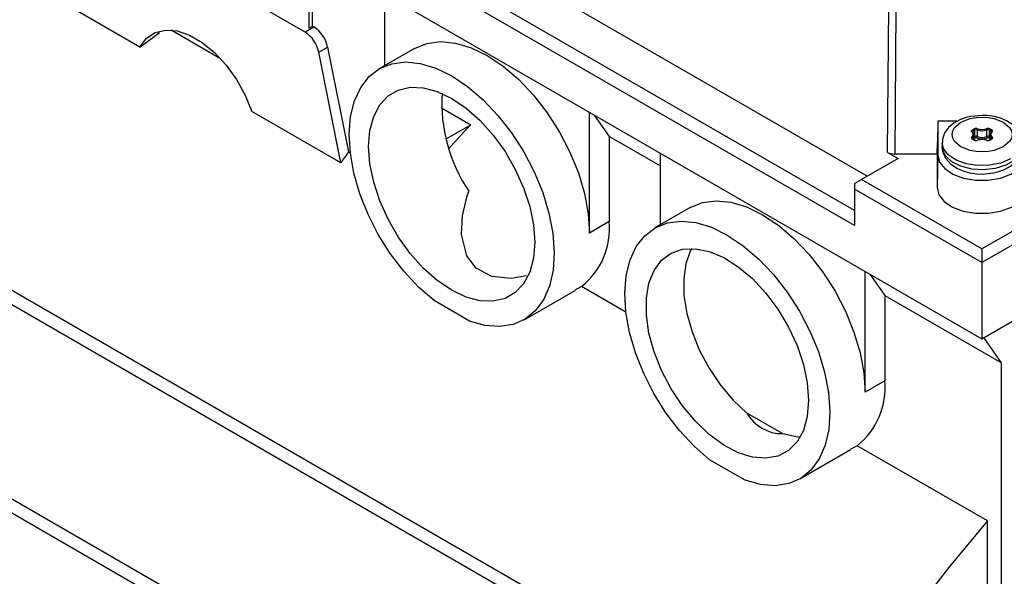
# Model space of a CAD drawing. Header units: inches. Extents: x 0 to 55, y 0 to 42.5.
# Tile 14 of 17: x 40 to 43.9, y 31.6 to 33.8. Entities that reach past the tile are written whole.
import ezdxf

# ---------------------------------------------------------------- set-up
doc = ezdxf.new("R2010")
doc.units = ezdxf.units.IN
doc.header["$LTSCALE"] = 5
doc.header["$MEASUREMENT"] = 0

msp = doc.modelspace()

# ---------------------------------------------------------------- linework, layer by layer
for p, q in [((43.3619, 33.2032), (41.2173, 34.4413)), ((43.3119, 33.0682), (41.0836, 34.3545)), ((43.3119, 33.0093), (41.0475, 34.3165)), ((41.1474, 33.7713), (40.2871, 34.2679)), ((43.813, 32.5635), (46.711, 34.2365)), ((41.0442, 34.1619), (43.813, 32.5635)), ((41.1623, 34.056), (41.1623, 33.7863)), ((41.1766, 33.7946), (41.1766, 34.0356)), ((40.4971, 33.7124), (40.1467, 33.9146)), ((41.4606, 33.9215), (41.4606, 33.6388)), ((43.4424, 33.2974), (43.4474, 33.8689)), ((43.4752, 33.8622), (43.4702, 33.2907)), ((41.1822, 33.7913), (41.1474, 33.7713)), ((41.1623, 33.7863), (41.1766, 33.7946)), ((41.1766, 33.7946), (41.1822, 33.7913)), ((40.4971, 33.7124), (40.5735, 33.7703)), ((40.8148, 33.6666), (40.6198, 33.7791)), ((38.3372, 33.7102), (43.0977, 30.9619)), ((41.2013, 33.6919), (41.2361, 33.712)), ((41.2361, 33.712), (41.318, 33.2992)), ((41.5788, 33.7071), (41.4396, 33.6267)), ((43.0723, 30.9193), (38.3117, 33.6675)), ((41.2878, 33.2559), (41.2013, 33.6919)), ((41.6849, 33.4725), (41.7998, 33.4062)), ((41.2878, 33.2559), (40.9375, 33.4581)), ((42.2679, 32.9797), (42.2679, 33.4555)), ((42.2869, 33.4445), (42.3459, 33.3606)), ((41.7033, 33.3504), (41.7998, 33.4062)), ((43.6406, 33.4199), (43.6389, 33.3382)), ((43.6406, 33.4199), (43.6399, 33.2879)), ((43.7155, 33.4199), (43.6406, 33.4199)), ((42.5463, 33.2449), (42.3459, 33.3606)), ((42.3459, 33.3606), (42.3459, 33.0247)), ((43.7762, 33.3861), (43.7829, 33.39)), ((43.7772, 33.3774), (43.7767, 33.3783)), ((43.7767, 33.3781), (43.7767, 33.3783)), ((43.779, 33.3813), (43.7857, 33.3851)), ((43.779, 33.3752), (43.779, 33.3813)), ((43.7838, 33.3648), (43.7834, 33.3664)), ((43.7838, 33.3468), (43.7838, 33.3648)), ((43.7857, 33.3594), (43.7838, 33.3584)), ((43.7857, 33.3594), (43.7857, 33.3851)), ((43.7956, 33.3857), (43.7956, 33.36)), ((43.8331, 33.36), (43.8331, 33.3857)), ((43.843, 33.3851), (43.8497, 33.3813)), ((43.843, 33.3594), (43.843, 33.3851)), ((43.8449, 33.3584), (43.843, 33.3594)), ((43.8453, 33.3663), (43.8449, 33.3648)), ((43.8449, 33.3648), (43.8449, 33.3468)), ((43.8458, 33.39), (43.8525, 33.3861)), ((43.8497, 33.3752), (43.8497, 33.3813)), ((43.852, 33.3783), (43.8515, 33.3774)), ((43.852, 33.3783), (43.852, 33.3781)), ((43.6379, 33.2907), (43.6389, 33.3382)), ((43.6569, 33.3358), (43.6569, 33.3197)), ((43.7829, 33.346), (43.7762, 33.3498)), ((43.7781, 33.3539), (43.7781, 33.3501)), ((43.7848, 33.3462), (43.7782, 33.35)), ((43.7884, 33.3546), (43.7838, 33.3519)), ((43.8449, 33.3519), (43.8403, 33.3546)), ((43.8505, 33.35), (43.8439, 33.3462)), ((43.8525, 33.3498), (43.8458, 33.346)), ((43.8506, 33.3501), (43.8506, 33.3539)), ((43.852, 33.3514), (43.852, 33.3512)), ((41.3257, 33.2948), (41.318, 33.2992)), ((42.5463, 33.2948), (42.5463, 33.0121)), ((43.4424, 33.2974), (43.4838, 33.2735)), ((43.6379, 33.2907), (43.4702, 33.2907)), ((43.6379, 33.2907), (43.6372, 33.1593)), ((43.6399, 33.2879), (43.6372, 33.1593)), ((43.4838, 33.2735), (43.3397, 33.1903)), ((44.3141, 33.2064), (43.813, 32.9171)), ((43.3119, 33.1743), (43.3397, 33.1903)), ((43.3119, 33.1743), (43.3119, 33.1524)), ((43.813, 32.9171), (43.3397, 33.1903)), ((44.3419, 33.1685), (43.813, 32.8631)), ((43.813, 32.8631), (43.3119, 33.1524)), ((43.3119, 33.1524), (43.3119, 33.0093)), ((38.001, 33.0825), (42.7616, 30.3343)), ((42.6645, 33.0803), (42.5254, 33)), ((42.7407, 30.2896), (37.9802, 33.0378)), ((42.3459, 33.0247), (42.2679, 32.9797)), ((43.813, 32.9171), (43.813, 32.8631)), ((43.813, 32.8631), (43.813, 32.5635)), ((43.3536, 32.3529), (43.3536, 32.8287)), ((43.3726, 32.8177), (43.4316, 32.7338)), ((42.0105, 32.6379), (42.2108, 32.7536)), ((42.2367, 32.7689), (42.2103, 32.7546)), ((42.4114, 32.668), (42.2367, 32.7689)), ((41.7947, 32.633), (41.6554, 32.7134)), ((43.4316, 32.7338), (43.8909, 32.4687)), ((43.4316, 32.7338), (43.4316, 32.3979)), ((43.8909, 32.4687), (43.821, 32.5682)), ((43.8909, 31.4014), (43.8909, 32.4687)), ((43.4316, 32.3979), (43.3536, 32.3529)), ((43.0286, 32.1895), (42.888, 32.2706)), ((43.0962, 32.0112), (43.2965, 32.1268)), ((43.3224, 32.1421), (43.296, 32.1278)), ((43.8352, 31.8461), (43.3224, 32.1421)), ((42.8805, 32.0062), (42.7411, 32.0867)), ((43.8352, 31.4335), (43.8352, 31.8461))]:
    msp.add_line(p, q)
at = {"flags": 128}
for points in [[(40.4971, 33.7124), (40.5229, 33.7468), (40.5569, 33.7693), (40.5977, 33.7791), (40.6434, 33.7757), (40.6923, 33.7593), (40.7422, 33.7304), (40.7911, 33.6905), (40.8369, 33.641), (40.8776, 33.5842), (40.9116, 33.5224), (40.9375, 33.4581)], [(41.5788, 33.7071), (41.627, 33.7268), (41.681, 33.7338), (41.7395, 33.728), (41.8011, 33.7096), (41.8642, 33.6788), (41.9274, 33.6366), (41.989, 33.584), (42.0475, 33.5222), (42.1015, 33.4528), (42.1497, 33.3775), (42.1908, 33.2982), (42.2239, 33.2167), (42.2481, 33.1351), (42.2629, 33.0555), (42.2679, 32.9797)], [(41.6554, 32.7134), (41.5943, 32.7668), (41.5365, 32.829), (41.4833, 32.8986), (41.4359, 32.9739), (41.3956, 33.0531), (41.3633, 33.1342), (41.3399, 33.2153), (41.3258, 33.2943), (41.3214, 33.3694), (41.3269, 33.4387), (41.342, 33.5006), (41.3665, 33.5535), (41.3997, 33.5961), (41.4408, 33.6274), (41.4889, 33.6467), (41.5427, 33.6535), (41.601, 33.6475), (41.6622, 33.6291), (41.725, 33.5985), (41.7878, 33.5566), (41.8491, 33.5043), (41.9074, 33.443), (41.9612, 33.3741), (42.0092, 33.2993), (42.0504, 33.2205), (42.0836, 33.1395), (42.1081, 33.0583), (42.1232, 32.979), (42.1287, 32.9034), (42.1243, 32.8333), (42.1102, 32.7706), (42.0867, 32.7166), (42.0545, 32.6728), (42.0142, 32.6401), (41.9668, 32.6195), (41.9136, 32.6113), (41.8557, 32.6159), (41.7947, 32.633)], [(41.3979, 33.3212), (41.4029, 33.3839), (41.4177, 33.439), (41.4418, 33.4847), (41.4745, 33.5198), (41.5148, 33.5431), (41.5615, 33.5539), (41.6132, 33.5519), (41.6682, 33.5371), (41.725, 33.5101), (41.7818, 33.4715), (41.8369, 33.4227), (41.8886, 33.3651), (41.9353, 33.3003), (41.9756, 33.2305), (42.0083, 33.1577), (42.0324, 33.0841), (42.0472, 33.012), (42.0522, 32.9435), (42.0472, 32.8808), (42.0324, 32.8257), (42.0083, 32.7799), (41.9756, 32.7449), (41.9353, 32.7216), (41.8886, 32.7108), (41.8369, 32.7128), (41.7818, 32.7276), (41.725, 32.7546), (41.6682, 32.7931), (41.6132, 32.842), (41.5615, 32.8996), (41.5148, 32.9644), (41.4745, 33.0342), (41.4418, 33.107), (41.4177, 33.1806), (41.4029, 33.2527), (41.3979, 33.3212)], [(43.8144, 33.4434), (43.7686, 33.439), (43.7519, 33.435), (43.7261, 33.4257), (43.7029, 33.413), (43.6823, 33.3958), (43.6666, 33.3741), (43.6578, 33.3481), (43.6582, 33.3358)], [(43.7308, 33.4162), (43.7674, 33.4305), (43.7904, 33.4347), (43.8144, 33.4362), (43.8383, 33.4347), (43.8613, 33.4305), (43.8979, 33.4162), (43.9227, 33.395), (43.93, 33.3818), (43.9325, 33.368), (43.93, 33.3541), (43.9227, 33.3409), (43.8979, 33.3198)], [(43.9705, 33.3354), (43.9699, 33.3532), (43.9581, 33.3809), (43.9376, 33.4041), (43.9108, 33.4218), (43.8867, 33.4319), (43.8638, 33.4382), (43.8348, 33.4425), (43.8144, 33.4434)], [(43.8979, 33.3198), (43.8613, 33.3054), (43.8383, 33.3012), (43.8144, 33.2998), (43.7904, 33.3012), (43.7674, 33.3054), (43.7308, 33.3198), (43.706, 33.3409), (43.6987, 33.3541), (43.6962, 33.368), (43.6987, 33.3818), (43.706, 33.395), (43.7308, 33.4162)], [(43.7748, 33.3775), (43.7731, 33.3796), (43.7728, 33.382), (43.7739, 33.3842), (43.7762, 33.3861)], [(43.7831, 33.3675), (43.7821, 33.3715), (43.7772, 33.3774)], [(43.8515, 33.3774), (43.8466, 33.3715), (43.8457, 33.368)], [(43.8539, 33.3584), (43.8556, 33.3563), (43.8559, 33.354), (43.8548, 33.3517), (43.8525, 33.3498)], [(43.9257, 33.2715), (43.8879, 33.2554), (43.8436, 33.2465), (43.7967, 33.2455), (43.7514, 33.2525), (43.7116, 33.2669), (43.681, 33.2875), (43.6622, 33.3123), (43.6569, 33.3357)], [(43.9718, 33.3197), (43.9717, 33.3163), (43.963, 33.2897), (43.9411, 33.2658), (43.9079, 33.2466), (43.8664, 33.2339), (43.8202, 33.2289), (43.7736, 33.2319), (43.7306, 33.2428), (43.695, 33.2604), (43.67, 33.2834), (43.6579, 33.3096), (43.6569, 33.3197)], [(43.6582, 33.3202), (43.6588, 33.3024), (43.6706, 33.2746), (43.6911, 33.2515), (43.718, 33.2337), (43.742, 33.2236), (43.7649, 33.2174), (43.7939, 33.2131), (43.8144, 33.2122)], [(43.7782, 33.35), (43.7771, 33.3507), (43.7767, 33.3512)], [(43.8144, 33.2122), (43.8601, 33.2166), (43.8768, 33.2206), (43.9026, 33.2298), (43.9258, 33.2426), (43.9464, 33.2597), (43.9621, 33.2814), (43.9709, 33.3074), (43.9705, 33.3198)], [(43.852, 33.3512), (43.8516, 33.3507), (43.8505, 33.35)], [(43.6399, 33.2879), (43.6469, 33.2595), (43.6673, 33.2334), (43.6997, 33.2117), (43.7414, 33.1961), (43.789, 33.188), (43.8387, 33.1879), (43.8863, 33.1959), (43.9282, 33.2113), (43.9608, 33.2329), (43.9816, 33.2589), (43.9888, 33.2873)], [(42.0203, 32.8106), (41.9597, 32.8002), (41.8832, 32.8083), (41.8208, 32.842), (41.7849, 32.8896), (41.7641, 32.9743), (41.7677, 33.0473), (41.7842, 33.1209), (41.7919, 33.1452)], [(43.6372, 33.1593), (43.6442, 33.1305), (43.665, 33.104), (43.6979, 33.0819), (43.7403, 33.0661), (43.7886, 33.0578), (43.839, 33.0577), (43.8875, 33.0659), (43.93, 33.0815), (43.9631, 33.1035), (43.9842, 33.1299), (43.9915, 33.1587)], [(42.6645, 33.0803), (42.7127, 33.1), (42.7667, 33.1071), (42.8252, 33.1013), (42.8868, 33.0828), (42.95, 33.0521), (43.0131, 33.0099), (43.0747, 32.9572), (43.1332, 32.8955), (43.1872, 32.8261), (43.2354, 32.7508), (43.2765, 32.6714), (43.3096, 32.5899), (43.3339, 32.5084), (43.3486, 32.4287), (43.3536, 32.3529)], [(42.7411, 32.0867), (42.6801, 32.14), (42.6222, 32.2022), (42.569, 32.2719), (42.5216, 32.3472), (42.4813, 32.4263), (42.4491, 32.5074), (42.4256, 32.5885), (42.4115, 32.6675), (42.4071, 32.7426), (42.4126, 32.8119), (42.4277, 32.8738), (42.4522, 32.9267), (42.4854, 32.9693), (42.5266, 33.0007), (42.5746, 33.02), (42.6284, 33.0267), (42.6867, 33.0208), (42.748, 33.0023), (42.8108, 32.9717), (42.8736, 32.9298), (42.9348, 32.8775), (42.9931, 32.8162), (43.0469, 32.7473), (43.095, 32.6725), (43.1361, 32.5937), (43.1693, 32.5127), (43.1938, 32.4316), (43.2089, 32.3522), (43.2144, 32.2766), (43.21, 32.2065), (43.1959, 32.1438), (43.1725, 32.0898), (43.1402, 32.046), (43.0999, 32.0134), (43.0525, 31.9927), (42.9993, 31.9846), (42.9415, 31.9891), (42.8805, 32.0062)], [(43.1309, 32.3208), (43.1258, 32.2577), (43.1105, 32.2026), (43.0856, 32.1573), (43.0519, 32.1232), (43.0104, 32.1013), (42.9625, 32.0924), (42.9097, 32.0969), (42.8537, 32.1144), (42.7964, 32.1445), (42.7395, 32.1863), (42.6849, 32.2383), (42.6344, 32.2989), (42.5895, 32.3661), (42.5518, 32.4378), (42.5223, 32.5117), (42.5022, 32.5854), (42.4919, 32.6565), (42.4919, 32.7228), (42.5022, 32.7821), (42.5223, 32.8325), (42.5518, 32.8724), (42.5895, 32.9005), (42.6344, 32.9159), (42.6849, 32.9182), (42.7395, 32.9071), (42.7964, 32.8832), (42.8537, 32.8471), (42.9097, 32.8001), (42.9625, 32.7435), (43.0104, 32.6794), (43.0519, 32.6096), (43.0856, 32.5365), (43.1105, 32.4624), (43.1258, 32.3897), (43.1309, 32.3208)], [(42.6705, 32.9189), (42.666, 32.9104), (42.6476, 32.8592), (42.6389, 32.7997), (42.6401, 32.7336), (42.6513, 32.6631), (42.6721, 32.5903), (42.7018, 32.5176), (42.7396, 32.4471), (42.7841, 32.3811), (42.8341, 32.3217), (42.888, 32.2706)], [(43.0286, 32.1895), (43.0825, 32.1783), (43.0985, 32.1775)], [(43.8352, 31.8461), (43.6873, 31.6682), (43.5444, 31.4834)]]:
    msp.add_lwpolyline(points, dxfattribs=at)
for centre, radius, start, end in [((41.1151, 33.6878), 0.1234, 11.3376, 57.0655), ((41.0803, 33.6677), 0.1234, 11.3376, 57.0655), ((42.3126, 33.4939), 0.6267, 176.7419, 213.8117), ((43.7778, 33.3545), 0.00497, 127.6763, 251.2297), ((43.7759, 33.3753), 0.00249, 57.2437, 116.3768), ((43.7681, 33.368), 0.0117, 305.0941, 54.9059), ((43.7728, 33.3536), 0.00523, 4.0302, 68.0316), ((43.773, 33.381), 0.00605, 2.6055, 57.3945), ((43.7807, 33.3777), 0.00403, 114.6582, 171.2853), ((43.7705, 33.3647), 0.0132, 305.1333, 20.6073), ((43.7913, 33.3736), 0.0184, 69.0998, 117.2521), ((43.7796, 33.3849), 0.00605, 2.6055, 57.3945), ((43.7913, 33.3742), 0.0123, 69.2744, 117.0775), ((43.7913, 33.3485), 0.0123, 69.2744, 117.0775), ((43.7917, 33.3597), 0.00605, 182.6055, 237.3945), ((43.7882, 33.3602), 0.0074, 314.602, 358.6675), ((43.803, 33.3855), 0.0074, 134.602, 178.6675), ((43.8144, 33.4365), 0.0541, 249.7652, 290.2348), ((43.8144, 33.4108), 0.0541, 249.7652, 290.2348), ((43.8144, 33.4354), 0.0475, 249.6588, 290.3412), ((43.8374, 33.3736), 0.0184, 62.7498, 110.8983), ((43.8257, 33.3855), 0.0074, 1.3325, 45.398), ((43.8374, 33.3742), 0.0123, 62.9225, 110.7256), ((43.8374, 33.3485), 0.0123, 62.9225, 110.7256), ((43.8405, 33.3602), 0.0074, 181.3325, 225.398), ((43.837, 33.3597), 0.00605, 302.6055, 357.3945), ((43.8491, 33.3849), 0.00605, 122.6055, 177.3945), ((43.8582, 33.3647), 0.0132, 160.3657, 234.8493), ((43.8606, 33.368), 0.0117, 125.0941, 234.9059), ((43.8557, 33.381), 0.00605, 122.6055, 177.3945), ((43.8481, 33.3777), 0.00392, 7.7875, 66.1815), ((43.8559, 33.3536), 0.00523, 111.9684, 175.9698), ((43.8528, 33.3753), 0.00249, 63.6232, 122.7563), ((43.8509, 33.3814), 0.00497, 307.6763, 71.2297), ((43.7774, 33.3482), 0.00198, 65.686, 125.6182), ((43.7801, 33.3513), 0.00335, 126.6615, 177.4985), ((43.784, 33.3445), 0.00188, 63.5481, 127.3029), ((43.7913, 33.3623), 0.0184, 242.7498, 290.8983), ((43.7913, 33.3588), 0.0142, 243.1281, 290.9338), ((43.7912, 33.3492), 0.00612, 69.0996, 117.2523), ((43.8144, 33.4116), 0.0605, 249.7558, 290.2442), ((43.8144, 33.2967), 0.0521, 69.7652, 110.2348), ((43.7968, 33.3442), 0.00141, 40.6482, 107.2624), ((43.8144, 33.3006), 0.0475, 69.6588, 110.3412), ((43.8374, 33.3623), 0.0184, 249.0998, 297.2521), ((43.8319, 33.3442), 0.00141, 72.7376, 139.3518), ((43.8374, 33.3588), 0.0142, 249.0662, 296.8719), ((43.8375, 33.3492), 0.00612, 62.7514, 110.8967), ((43.8447, 33.3445), 0.00188, 52.6971, 116.4519), ((43.8513, 33.3482), 0.00198, 54.3818, 114.314), ((43.8486, 33.3513), 0.00335, 2.5015, 53.3385), ((42.0535, 32.9983), 0.2935, 308.6147, 5.161), ((43.1392, 32.3715), 0.2935, 308.6147, 5.161), ((43.0265, 32.3482), 0.1587, 209.2596, 270.7458)]:
    msp.add_arc(centre, radius, start, end)
for centre, major_axis, ratio, start_param, end_param in [((42.9502, 30.893), (1.9128, 3.5671), 0.597163, 1.145181, 1.178141), ((43.2665, 30.7104), (0.9445, 4.0273), 0.695349, 1.045168, 1.058834), ((43.4702, 33.3135), (0.0394, 0), 0.577361, 3.926928, 4.7122)]:
    msp.add_ellipse(centre, major_axis=major_axis, ratio=ratio, start_param=start_param, end_param=end_param)

doc.saveas('drawing.dxf')
